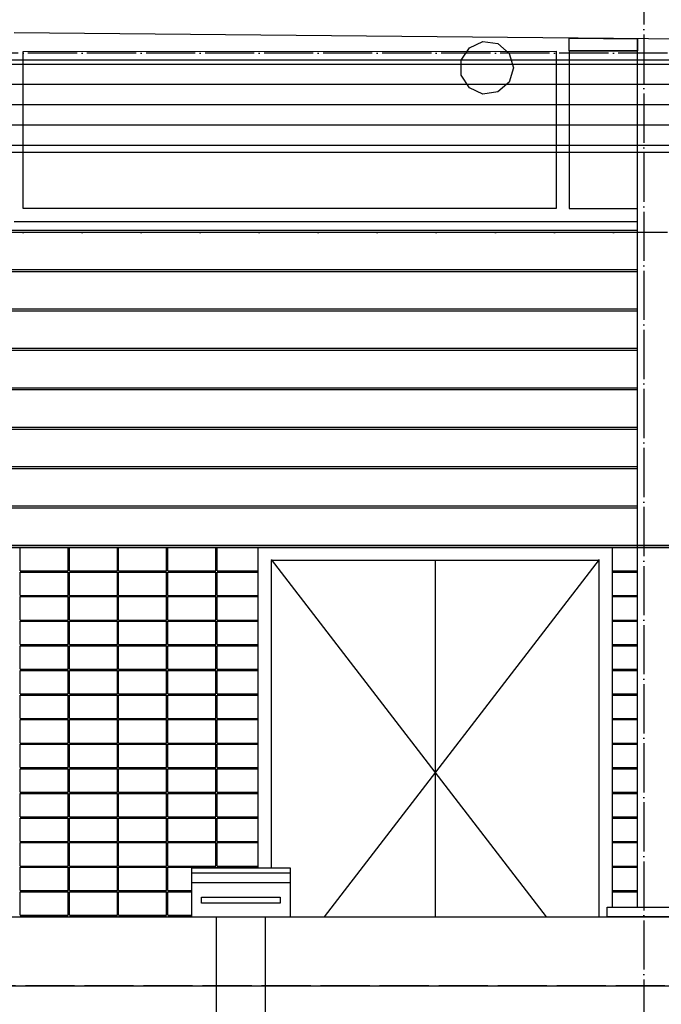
# Model space of a CAD drawing. Extents: x -34050 to 15826, y -13300 to 25096.
# Tile 27 of 40: x -15614 to -12353, y 12566 to 17569. Entities that reach past the tile are written whole.
import ezdxf

# ---------------------------------------------------------------- set-up
doc = ezdxf.new("R2010")
doc.units = 0
doc.header["$MEASUREMENT"] = 0
doc.linetypes.add('DASHDOT', pattern=[300, 250, -25, 0, -25])
doc.linetypes.add('DASHED', pattern=[75, 50, -25])
for name, color, linetype in [('LAYER01', 7, 'CONTINUOUS'), ('LAYER23', 5, 'CONTINUOUS'), ('LAYER28', 1, 'CONTINUOUS'), ('LAYER56', 2, 'DASHED')]:
    doc.layers.add(name, color=color, linetype=linetype)

msp = doc.modelspace()

# ---------------------------------------------------------------- linework, layer by layer
at = {"layer": 'LAYER01', "color": 1, "linetype": 'DASHDOT'}
for p, q in [((-12442.2493, 24695.813), (-12442.2493, 9165.7509)), ((-3318.25105, 17399.2218), (-32164.3738, 17399.2218)), ((-3318.25105, 16487.21925), (-32164.3738, 16487.21925)), ((-3318.25105, 14887.2177), (-32164.3738, 14887.2177)), ((-2731.0011, 12659.21785), (-31480.43825, 12659.21785))]:
    msp.add_line(p, q, dxfattribs=at)
at = {"layer": 'LAYER01', "color": 1, "linetype": 'Continuous'}
for p, q in [((-4631.06385, 17399.2218), (-15642.24855, 17501.2207)), ((-12820.5002, 17411.21825), (-12820.5002, 17475.09615)), ((-12820.5002, 17475.09615), (-12473.24905, 17471.0312)), ((-12473.24905, 17471.0312), (-12473.24905, 17411.21825)), ((-12473.24905, 17411.21825), (-12820.5002, 17411.21825)), ((-15597.25035, 17407.21895), (-12887.5, 17408.37555)), ((-15597.25035, 17407.21895), (-12887.5, 17408.37555)), ((-15597.25035, 16609.21785), (-15597.25035, 17407.21895)), ((-15597.25035, 16609.21785), (-15597.25035, 17407.21895)), ((-12887.5, 17408.37555), (-12887.5, 16609.21785)), ((-12887.5, 17408.37555), (-12887.5, 16609.21785)), ((-12887.5, 17408.37555), (-12887.5, 16609.21785)), ((-12820.5002, 17408.37555), (-12820.5002, 16609.21785)), ((-12820.5002, 17408.37555), (-12820.5002, 16609.21785)), ((-12473.24905, 17408.2184), (-12820.5002, 17408.37555)), ((-12473.24905, 16609.21785), (-12473.24905, 17408.2184)), ((-12887.5, 16609.21785), (-15597.25035, 16609.21785)), ((-12887.5, 16609.21785), (-15597.25035, 16609.21785)), ((-12820.5002, 16609.21785), (-12473.24905, 16609.21785)), ((-12473.24905, 16542.22105), (-15642.24855, 16542.22105)), ((-18682.24945, 14887.2177), (-12602.25145, 14887.2177)), ((-14402.25065, 13259.21935), (-14402.25065, 14887.2177)), ((-14402.25065, 14887.2177), (-12602.25145, 14887.2177)), ((-12602.25145, 14887.2177), (-12602.25145, 13059.2209)), ((-12669.24895, 14820.22095), (-14335.25085, 14820.22095)), ((-14335.25085, 14820.22095), (-14335.25085, 13259.21935)), ((-13502.25065, 14820.22095), (-13502.25065, 13010.0006)), ((-12669.24895, 13010.0006), (-12669.24895, 14820.22095)), ((-12627.2499, 13010.0006), (-12627.2499, 13059.2209)), ((-12627.2499, 13059.2209), (-12473.24905, 13059.2209)), ((-12473.24905, 13059.2209), (-12257.24945, 13059.2209)), ((-12257.24945, 13010.0006), (-12627.2499, 13010.0006)), ((-22684.2499, 12659.21785), (-1538.2509, 12659.21785))]:
    msp.add_line(p, q, dxfattribs=at)
at = {"layer": 'LAYER01', "color": 5, "linetype": 'Continuous'}
for p, q in [((-12473.24905, 16497.22135), (-18811.2488, 16497.22135)), ((-12473.24905, 16487.21925), (-18811.2488, 16487.21925)), ((-12473.24905, 16297.2183), (-18811.2488, 16297.2183)), ((-12473.24905, 16287.22075), (-18811.2488, 16287.22075)), ((-12473.24905, 16097.21985), (-18811.2488, 16097.21985)), ((-12473.24905, 16087.2223), (-18811.2488, 16087.2223)), ((-12473.24905, 15897.21985), (-18811.2488, 15897.21985)), ((-12473.24905, 15897.21985), (-18811.2488, 15897.21985)), ((-12473.24905, 15887.2177), (-18811.2488, 15887.2177)), ((-12473.24905, 15887.2177), (-18811.2488, 15887.2177)), ((-12473.24905, 15697.22135), (-18811.2488, 15697.22135)), ((-12473.24905, 15687.21925), (-18811.2488, 15687.21925)), ((-12473.24905, 15497.2168), (-18811.2488, 15497.2168)), ((-12473.24905, 15487.21925), (-18811.2488, 15487.21925)), ((-12473.24905, 15297.2183), (-18811.2488, 15297.2183)), ((-12473.24905, 15287.22075), (-18811.2488, 15287.22075)), ((-12473.24905, 15097.21985), (-18811.2488, 15097.21985)), ((-12473.24905, 15087.2177), (-18811.2488, 15087.2177)), ((-12473.24905, 14897.22135), (-18811.2488, 14897.22135)), ((-12473.24905, 14887.2177), (-18811.2488, 14887.2177)), ((-15611.2503, 14768.219), (-15611.2503, 14885.2188)), ((-15367.25005, 14768.219), (-15367.25005, 14885.2188)), ((-15361.25185, 14768.219), (-15361.25185, 14885.2188)), ((-15117.2516, 14768.219), (-15117.2516, 14885.2188)), ((-15111.2503, 14768.219), (-15111.2503, 14885.2188)), ((-14867.25005, 14768.219), (-14867.25005, 14885.2188)), ((-14861.2488, 14768.219), (-14861.2488, 14885.2188)), ((-14617.2516, 14768.219), (-14617.2516, 14885.2188)), ((-14611.2503, 14768.219), (-14611.2503, 14885.2188)), ((-12602.25145, 14887.2177), (-12362.24975, 14887.2177)), ((-8195.9366, 14897.22135), (-12512.9387, 14897.22135)), ((-8195.9366, 14887.2177), (-12512.9387, 14887.2177)), ((-12362.24975, 14887.2177), (-12282.2502, 14887.2177)), ((-14335.25085, 14826.2192), (-12938.06305, 13010.0006)), ((-12669.24895, 14826.2192), (-14066.43675, 13010.0006)), ((-15611.2503, 14768.219), (-15367.25005, 14768.219)), ((-15611.2503, 14643.2205), (-15611.2503, 14762.22075)), ((-15611.2503, 14762.22075), (-15367.25005, 14762.22075)), ((-15367.25005, 14643.2205), (-15367.25005, 14762.22075)), ((-15361.25185, 14768.219), (-15117.2516, 14768.219)), ((-15361.25185, 14643.2205), (-15361.25185, 14762.22075)), ((-15361.25185, 14762.22075), (-15117.2516, 14762.22075)), ((-15117.2516, 14643.2205), (-15117.2516, 14762.22075)), ((-15111.2503, 14768.219), (-14867.25005, 14768.219)), ((-15111.2503, 14643.2205), (-15111.2503, 14762.22075)), ((-15111.2503, 14762.22075), (-14867.25005, 14762.22075)), ((-14867.25005, 14643.2205), (-14867.25005, 14762.22075)), ((-14861.2488, 14768.219), (-14617.2516, 14768.219)), ((-14861.2488, 14643.2205), (-14861.2488, 14762.22075)), ((-14861.2488, 14762.22075), (-14617.2516, 14762.22075)), ((-14617.2516, 14643.2205), (-14617.2516, 14762.22075)), ((-14611.2503, 14768.219), (-14402.25065, 14768.219)), ((-14611.2503, 14643.2205), (-14611.2503, 14762.22075)), ((-14611.2503, 14762.22075), (-14402.25065, 14762.22075)), ((-12602.25145, 14768.219), (-12473.24905, 14768.219)), ((-12602.25145, 14762.22075), (-12473.24905, 14762.22075)), ((-15611.2503, 14643.2205), (-15367.25005, 14643.2205)), ((-15611.2503, 14518.21745), (-15611.2503, 14637.2177)), ((-15611.2503, 14637.2177), (-15367.25005, 14637.2177)), ((-15367.25005, 14518.21745), (-15367.25005, 14637.2177)), ((-15361.25185, 14643.2205), (-15117.2516, 14643.2205)), ((-15361.25185, 14518.21745), (-15361.25185, 14637.2177)), ((-15361.25185, 14637.2177), (-15117.2516, 14637.2177)), ((-15117.2516, 14518.21745), (-15117.2516, 14637.2177)), ((-15111.2503, 14643.2205), (-14867.25005, 14643.2205)), ((-15111.2503, 14518.21745), (-15111.2503, 14637.2177)), ((-15111.2503, 14637.2177), (-14867.25005, 14637.2177)), ((-14867.25005, 14518.21745), (-14867.25005, 14637.2177)), ((-14861.2488, 14643.2205), (-14617.2516, 14643.2205)), ((-14861.2488, 14518.21745), (-14861.2488, 14637.2177)), ((-14861.2488, 14637.2177), (-14617.2516, 14637.2177)), ((-14617.2516, 14518.21745), (-14617.2516, 14637.2177)), ((-14611.2503, 14643.2205), (-14402.25065, 14643.2205)), ((-14611.2503, 14518.21745), (-14611.2503, 14637.2177)), ((-14611.2503, 14637.2177), (-14402.25065, 14637.2177)), ((-12602.25145, 14643.2205), (-12473.24905, 14643.2205)), ((-12602.25145, 14637.2177), (-12473.24905, 14637.2177)), ((-15611.2503, 14518.21745), (-15367.25005, 14518.21745)), ((-15611.2503, 14393.219), (-15611.2503, 14512.21925)), ((-15611.2503, 14512.21925), (-15367.25005, 14512.21925)), ((-15367.25005, 14393.219), (-15367.25005, 14512.21925)), ((-15361.25185, 14518.21745), (-15117.2516, 14518.21745)), ((-15361.25185, 14393.219), (-15361.25185, 14512.21925)), ((-15361.25185, 14512.21925), (-15117.2516, 14512.21925)), ((-15117.2516, 14393.219), (-15117.2516, 14512.21925)), ((-15111.2503, 14518.21745), (-14867.25005, 14518.21745)), ((-15111.2503, 14393.219), (-15111.2503, 14512.21925)), ((-15111.2503, 14512.21925), (-14867.25005, 14512.21925)), ((-14867.25005, 14393.219), (-14867.25005, 14512.21925)), ((-14861.2488, 14518.21745), (-14617.2516, 14518.21745)), ((-14861.2488, 14393.219), (-14861.2488, 14512.21925)), ((-14861.2488, 14512.21925), (-14617.2516, 14512.21925)), ((-14617.2516, 14393.219), (-14617.2516, 14512.21925)), ((-14611.2503, 14518.21745), (-14402.25065, 14518.21745)), ((-14611.2503, 14393.219), (-14611.2503, 14512.21925)), ((-14611.2503, 14512.21925), (-14402.25065, 14512.21925)), ((-12602.25145, 14518.21745), (-12473.24905, 14518.21745)), ((-12602.25145, 14512.21925), (-12473.24905, 14512.21925)), ((-15611.2503, 14393.219), (-15367.25005, 14393.219)), ((-15611.2503, 14268.22205), (-15611.2503, 14387.22075)), ((-15611.2503, 14387.22075), (-15367.25005, 14387.22075)), ((-15367.25005, 14268.22205), (-15367.25005, 14387.22075)), ((-15361.25185, 14393.219), (-15117.2516, 14393.219)), ((-15361.25185, 14268.22205), (-15361.25185, 14387.22075)), ((-15361.25185, 14387.22075), (-15117.2516, 14387.22075)), ((-15117.2516, 14268.22205), (-15117.2516, 14387.22075)), ((-15111.2503, 14393.219), (-14867.25005, 14393.219)), ((-15111.2503, 14268.22205), (-15111.2503, 14387.22075)), ((-15111.2503, 14387.22075), (-14867.25005, 14387.22075)), ((-14867.25005, 14268.22205), (-14867.25005, 14387.22075)), ((-14861.2488, 14393.219), (-14617.2516, 14393.219)), ((-14861.2488, 14268.22205), (-14861.2488, 14387.22075)), ((-14861.2488, 14387.22075), (-14617.2516, 14387.22075)), ((-14617.2516, 14268.22205), (-14617.2516, 14387.22075)), ((-14611.2503, 14393.219), (-14402.25065, 14393.219)), ((-14611.2503, 14268.22205), (-14611.2503, 14387.22075)), ((-14611.2503, 14387.22075), (-14402.25065, 14387.22075)), ((-12602.25145, 14393.219), (-12473.24905, 14393.219)), ((-12602.25145, 14387.22075), (-12473.24905, 14387.22075)), ((-15611.2503, 14268.22205), (-15367.25005, 14268.22205)), ((-15611.2503, 14143.219), (-15611.2503, 14262.2177)), ((-15611.2503, 14262.2177), (-15367.25005, 14262.2177)), ((-15367.25005, 14143.219), (-15367.25005, 14262.2177)), ((-15361.25185, 14268.22205), (-15117.2516, 14268.22205)), ((-15361.25185, 14143.219), (-15361.25185, 14262.2177)), ((-15361.25185, 14262.2177), (-15117.2516, 14262.2177)), ((-15117.2516, 14143.219), (-15117.2516, 14262.2177)), ((-15111.2503, 14268.22205), (-14867.25005, 14268.22205)), ((-15111.2503, 14143.219), (-15111.2503, 14262.2177)), ((-15111.2503, 14262.2177), (-14867.25005, 14262.2177)), ((-14867.25005, 14143.219), (-14867.25005, 14262.2177)), ((-14861.2488, 14268.22205), (-14617.2516, 14268.22205)), ((-14861.2488, 14143.219), (-14861.2488, 14262.2177)), ((-14861.2488, 14262.2177), (-14617.2516, 14262.2177)), ((-14617.2516, 14143.219), (-14617.2516, 14262.2177)), ((-14611.2503, 14268.22205), (-14402.25065, 14268.22205)), ((-14611.2503, 14143.219), (-14611.2503, 14262.2177)), ((-14611.2503, 14262.2177), (-14402.25065, 14262.2177)), ((-12602.25145, 14268.22205), (-12473.24905, 14268.22205)), ((-12602.25145, 14262.2177), (-12473.24905, 14262.2177)), ((-15611.2503, 14143.219), (-15367.25005, 14143.219)), ((-15611.2503, 14018.2205), (-15611.2503, 14137.21925)), ((-15611.2503, 14137.21925), (-15367.25005, 14137.21925)), ((-15367.25005, 14018.2205), (-15367.25005, 14137.21925)), ((-15361.25185, 14143.219), (-15117.2516, 14143.219)), ((-15361.25185, 14018.2205), (-15361.25185, 14137.21925)), ((-15361.25185, 14137.21925), (-15117.2516, 14137.21925)), ((-15117.2516, 14018.2205), (-15117.2516, 14137.21925)), ((-15111.2503, 14143.219), (-14867.25005, 14143.219)), ((-15111.2503, 14018.2205), (-15111.2503, 14137.21925)), ((-15111.2503, 14137.21925), (-14867.25005, 14137.21925)), ((-14867.25005, 14018.2205), (-14867.25005, 14137.21925)), ((-14861.2488, 14143.219), (-14617.2516, 14143.219)), ((-14861.2488, 14018.2205), (-14861.2488, 14137.21925)), ((-14861.2488, 14137.21925), (-14617.2516, 14137.21925)), ((-14617.2516, 14018.2205), (-14617.2516, 14137.21925)), ((-14611.2503, 14143.219), (-14402.25065, 14143.219)), ((-14611.2503, 14018.2205), (-14611.2503, 14137.21925)), ((-14611.2503, 14137.21925), (-14402.25065, 14137.21925)), ((-12602.25145, 14143.219), (-12473.24905, 14143.219)), ((-12602.25145, 14137.21925), (-12473.24905, 14137.21925)), ((-15611.2503, 14018.2205), (-15367.25005, 14018.2205)), ((-15611.2503, 13893.21745), (-15611.2503, 14012.2223)), ((-15611.2503, 14012.2223), (-15367.25005, 14012.2223)), ((-15367.25005, 13893.21745), (-15367.25005, 14012.2223)), ((-15361.25185, 14018.2205), (-15117.2516, 14018.2205)), ((-15361.25185, 13893.21745), (-15361.25185, 14012.2223)), ((-15361.25185, 14012.2223), (-15117.2516, 14012.2223)), ((-15117.2516, 13893.21745), (-15117.2516, 14012.2223)), ((-15111.2503, 14018.2205), (-14867.25005, 14018.2205)), ((-15111.2503, 13893.21745), (-15111.2503, 14012.2223)), ((-15111.2503, 14012.2223), (-14867.25005, 14012.2223)), ((-14867.25005, 13893.21745), (-14867.25005, 14012.2223)), ((-14861.2488, 14018.2205), (-14617.2516, 14018.2205)), ((-14861.2488, 13893.21745), (-14861.2488, 14012.2223)), ((-14861.2488, 14012.2223), (-14617.2516, 14012.2223)), ((-14617.2516, 13893.21745), (-14617.2516, 14012.2223)), ((-14611.2503, 14018.2205), (-14402.25065, 14018.2205)), ((-14611.2503, 13893.21745), (-14611.2503, 14012.2223)), ((-14611.2503, 14012.2223), (-14402.25065, 14012.2223)), ((-12602.25145, 14018.2205), (-12473.24905, 14018.2205)), ((-12602.25145, 14012.2223), (-12473.24905, 14012.2223)), ((-15611.2503, 13893.21745), (-15367.25005, 13893.21745)), ((-15611.2503, 13768.219), (-15611.2503, 13887.21925)), ((-15611.2503, 13887.21925), (-15367.25005, 13887.21925)), ((-15367.25005, 13768.219), (-15367.25005, 13887.21925)), ((-15361.25185, 13893.21745), (-15117.2516, 13893.21745)), ((-15361.25185, 13768.219), (-15361.25185, 13887.21925)), ((-15361.25185, 13887.21925), (-15117.2516, 13887.21925)), ((-15117.2516, 13768.219), (-15117.2516, 13887.21925)), ((-15111.2503, 13893.21745), (-14867.25005, 13893.21745)), ((-15111.2503, 13768.219), (-15111.2503, 13887.21925)), ((-15111.2503, 13887.21925), (-14867.25005, 13887.21925)), ((-14867.25005, 13768.219), (-14867.25005, 13887.21925)), ((-14861.2488, 13893.21745), (-14617.2516, 13893.21745)), ((-14861.2488, 13768.219), (-14861.2488, 13887.21925)), ((-14861.2488, 13887.21925), (-14617.2516, 13887.21925)), ((-14617.2516, 13768.219), (-14617.2516, 13887.21925)), ((-14611.2503, 13893.21745), (-14402.25065, 13893.21745)), ((-14611.2503, 13768.219), (-14611.2503, 13887.21925)), ((-14611.2503, 13887.21925), (-14402.25065, 13887.21925)), ((-12602.25145, 13893.21745), (-12473.24905, 13893.21745)), ((-12602.25145, 13887.21925), (-12473.24905, 13887.21925)), ((-15611.2503, 13768.219), (-15367.25005, 13768.219)), ((-15611.2503, 13643.2205), (-15611.2503, 13762.22075)), ((-15611.2503, 13762.22075), (-15367.25005, 13762.22075)), ((-15367.25005, 13643.2205), (-15367.25005, 13762.22075)), ((-15361.25185, 13768.219), (-15117.2516, 13768.219)), ((-15361.25185, 13643.2205), (-15361.25185, 13762.22075)), ((-15361.25185, 13762.22075), (-15117.2516, 13762.22075)), ((-15117.2516, 13643.2205), (-15117.2516, 13762.22075)), ((-15111.2503, 13768.219), (-14867.25005, 13768.219)), ((-15111.2503, 13643.2205), (-15111.2503, 13762.22075)), ((-15111.2503, 13762.22075), (-14867.25005, 13762.22075)), ((-14867.25005, 13643.2205), (-14867.25005, 13762.22075)), ((-14861.2488, 13768.219), (-14617.2516, 13768.219)), ((-14861.2488, 13643.2205), (-14861.2488, 13762.22075)), ((-14861.2488, 13762.22075), (-14617.2516, 13762.22075)), ((-14617.2516, 13643.2205), (-14617.2516, 13762.22075)), ((-14611.2503, 13768.219), (-14402.25065, 13768.219)), ((-14611.2503, 13643.2205), (-14611.2503, 13762.22075)), ((-14611.2503, 13762.22075), (-14402.25065, 13762.22075)), ((-12602.25145, 13768.219), (-12473.24905, 13768.219)), ((-12602.25145, 13762.22075), (-12473.24905, 13762.22075)), ((-15611.2503, 13643.2205), (-15367.25005, 13643.2205)), ((-15611.2503, 13518.21745), (-15611.2503, 13637.2177)), ((-15611.2503, 13637.2177), (-15367.25005, 13637.2177)), ((-15367.25005, 13518.21745), (-15367.25005, 13637.2177)), ((-15361.25185, 13643.2205), (-15117.2516, 13643.2205)), ((-15361.25185, 13518.21745), (-15361.25185, 13637.2177)), ((-15361.25185, 13637.2177), (-15117.2516, 13637.2177)), ((-15117.2516, 13518.21745), (-15117.2516, 13637.2177)), ((-15111.2503, 13643.2205), (-14867.25005, 13643.2205)), ((-15111.2503, 13518.21745), (-15111.2503, 13637.2177)), ((-15111.2503, 13637.2177), (-14867.25005, 13637.2177)), ((-14867.25005, 13518.21745), (-14867.25005, 13637.2177)), ((-14861.2488, 13643.2205), (-14617.2516, 13643.2205)), ((-14861.2488, 13518.21745), (-14861.2488, 13637.2177)), ((-14861.2488, 13637.2177), (-14617.2516, 13637.2177)), ((-14617.2516, 13518.21745), (-14617.2516, 13637.2177)), ((-14611.2503, 13643.2205), (-14402.25065, 13643.2205)), ((-14611.2503, 13518.21745), (-14611.2503, 13637.2177)), ((-14611.2503, 13637.2177), (-14402.25065, 13637.2177)), ((-12602.25145, 13643.2205), (-12473.24905, 13643.2205)), ((-12602.25145, 13637.2177), (-12473.24905, 13637.2177)), ((-15611.2503, 13518.21745), (-15367.25005, 13518.21745)), ((-15611.2503, 13393.2205), (-15611.2503, 13512.21925)), ((-15611.2503, 13512.21925), (-15367.25005, 13512.21925)), ((-15367.25005, 13393.2205), (-15367.25005, 13512.21925)), ((-15361.25185, 13518.21745), (-15117.2516, 13518.21745)), ((-15361.25185, 13393.2205), (-15361.25185, 13512.21925)), ((-15361.25185, 13512.21925), (-15117.2516, 13512.21925)), ((-15117.2516, 13393.2205), (-15117.2516, 13512.21925)), ((-15111.2503, 13518.21745), (-14867.25005, 13518.21745)), ((-15111.2503, 13393.2205), (-15111.2503, 13512.21925)), ((-15111.2503, 13512.21925), (-14867.25005, 13512.21925)), ((-14867.25005, 13393.2205), (-14867.25005, 13512.21925)), ((-14861.2488, 13518.21745), (-14617.2516, 13518.21745)), ((-14861.2488, 13393.2205), (-14861.2488, 13512.21925)), ((-14861.2488, 13512.21925), (-14617.2516, 13512.21925)), ((-14617.2516, 13393.2205), (-14617.2516, 13512.21925)), ((-14611.2503, 13518.21745), (-14402.25065, 13518.21745)), ((-14611.2503, 13393.2205), (-14611.2503, 13512.21925)), ((-14611.2503, 13512.21925), (-14402.25065, 13512.21925)), ((-12602.25145, 13518.21745), (-12473.24905, 13518.21745)), ((-12602.25145, 13512.21925), (-12473.24905, 13512.21925)), ((-15611.2503, 13393.2205), (-15367.25005, 13393.2205)), ((-15611.2503, 13268.21745), (-15611.2503, 13387.2223)), ((-15611.2503, 13387.2223), (-15367.25005, 13387.2223)), ((-15367.25005, 13268.21745), (-15367.25005, 13387.2223)), ((-15361.25185, 13393.2205), (-15117.2516, 13393.2205)), ((-15361.25185, 13268.21745), (-15361.25185, 13387.2223)), ((-15361.25185, 13387.2223), (-15117.2516, 13387.2223)), ((-15117.2516, 13268.21745), (-15117.2516, 13387.2223)), ((-15111.2503, 13393.2205), (-14867.25005, 13393.2205)), ((-15111.2503, 13268.21745), (-15111.2503, 13387.2223)), ((-15111.2503, 13387.2223), (-14867.25005, 13387.2223)), ((-14867.25005, 13268.21745), (-14867.25005, 13387.2223)), ((-14861.2488, 13393.2205), (-14617.2516, 13393.2205)), ((-14861.2488, 13268.21745), (-14861.2488, 13387.2223)), ((-14861.2488, 13387.2223), (-14617.2516, 13387.2223)), ((-14617.2516, 13268.21745), (-14617.2516, 13387.2223)), ((-14611.2503, 13393.2205), (-14402.25065, 13393.2205)), ((-14611.2503, 13268.21745), (-14611.2503, 13387.2223)), ((-14611.2503, 13387.2223), (-14402.25065, 13387.2223)), ((-12602.25145, 13393.2205), (-12473.24905, 13393.2205)), ((-12602.25145, 13387.2223), (-12473.24905, 13387.2223)), ((-15611.2503, 13268.21745), (-15367.25005, 13268.21745)), ((-15611.2503, 13143.219), (-15611.2503, 13262.21925)), ((-15611.2503, 13262.21925), (-15367.25005, 13262.21925)), ((-15367.25005, 13143.219), (-15367.25005, 13262.21925)), ((-15361.25185, 13268.21745), (-15117.2516, 13268.21745)), ((-15361.25185, 13143.219), (-15361.25185, 13262.21925)), ((-15361.25185, 13262.21925), (-15117.2516, 13262.21925)), ((-15117.2516, 13143.219), (-15117.2516, 13262.21925)), ((-15111.2503, 13268.21745), (-14867.25005, 13268.21745)), ((-15111.2503, 13143.219), (-15111.2503, 13262.21925)), ((-15111.2503, 13262.21925), (-14867.25005, 13262.21925)), ((-14867.25005, 13143.219), (-14867.25005, 13262.21925)), ((-14861.2488, 13268.21745), (-14617.2516, 13268.21745)), ((-14861.2488, 13143.219), (-14861.2488, 13262.21925)), ((-14861.2488, 13262.21925), (-14617.2516, 13262.21925)), ((-14739.93685, 13009.21785), (-14739.93685, 13259.21935)), ((-14739.93685, 13259.21935), (-14239.93685, 13259.21935)), ((-14617.2516, 13259.21935), (-14617.2516, 13262.21925)), ((-14611.2503, 13268.21745), (-14402.25065, 13268.21745)), ((-14611.2503, 13259.21935), (-14611.2503, 13262.21925)), ((-14611.2503, 13262.21925), (-14402.25065, 13262.21925)), ((-14239.93685, 13259.21935), (-14239.93685, 13009.21785)), ((-12602.25145, 13268.21745), (-12473.24905, 13268.21745)), ((-12602.25145, 13262.21925), (-12473.24905, 13262.21925)), ((-14739.93685, 13234.09425), (-14239.93685, 13234.09425)), ((-14739.93685, 13184.0927), (-14239.93685, 13184.0927)), ((-15611.2503, 13143.219), (-15367.25005, 13143.219)), ((-15611.2503, 13018.2205), (-15611.2503, 13137.22075)), ((-15611.2503, 13137.22075), (-15367.25005, 13137.22075)), ((-15367.25005, 13018.2205), (-15367.25005, 13137.22075)), ((-15361.25185, 13143.219), (-15117.2516, 13143.219)), ((-15361.25185, 13018.2205), (-15361.25185, 13137.22075)), ((-15361.25185, 13137.22075), (-15117.2516, 13137.22075)), ((-15117.2516, 13018.2205), (-15117.2516, 13137.22075)), ((-15111.2503, 13143.219), (-14867.25005, 13143.219)), ((-15111.2503, 13018.2205), (-15111.2503, 13137.22075)), ((-15111.2503, 13137.22075), (-14867.25005, 13137.22075)), ((-14867.25005, 13018.2205), (-14867.25005, 13137.22075)), ((-14861.2488, 13143.219), (-14739.93685, 13143.219)), ((-14861.2488, 13018.2205), (-14861.2488, 13137.22075)), ((-14861.2488, 13137.22075), (-14739.93685, 13137.22075)), ((-12602.25145, 13143.219), (-12473.24905, 13143.219)), ((-12602.25145, 13137.22075), (-12473.24905, 13137.22075)), ((-23650.6256, 13010.0006), (-7705.06285, 13010.0006)), ((-15611.2503, 13018.2205), (-15367.25005, 13018.2205)), ((-15611.2503, 13010.0006), (-15611.2503, 13012.2177)), ((-15611.2503, 13012.2177), (-15367.25005, 13012.2177)), ((-15367.25005, 13010.0006), (-15367.25005, 13012.2177)), ((-15361.25185, 13018.2205), (-15117.2516, 13018.2205)), ((-15361.25185, 13010.0006), (-15361.25185, 13012.2177)), ((-15361.25185, 13012.2177), (-15117.2516, 13012.2177)), ((-15117.2516, 13010.0006), (-15117.2516, 13012.2177)), ((-15111.2503, 13018.2205), (-14867.25005, 13018.2205)), ((-15111.2503, 13010.0006), (-15111.2503, 13012.2177)), ((-15111.2503, 13012.2177), (-14867.25005, 13012.2177)), ((-14867.25005, 13010.0006), (-14867.25005, 13012.2177)), ((-14861.2488, 13018.2205), (-14739.93685, 13018.2205)), ((-14861.2488, 13010.0006), (-14861.2488, 13012.2177)), ((-14861.2488, 13012.2177), (-14739.93685, 13012.2177))]:
    msp.add_line(p, q, dxfattribs=at)
at = {"layer": 'LAYER23', "color": 7, "linetype": 'Continuous'}
for p, q in [((-14689.93685, 13109.21785), (-14289.93685, 13109.21785)), ((-14689.93685, 13079.2206), (-14689.93685, 13109.21785)), ((-14289.93685, 13109.21785), (-14289.93685, 13079.2206)), ((-14289.93685, 13079.2206), (-14689.93685, 13079.2206)), ((-14364.93685, 13009.21785), (-14614.93835, 13009.21785)), ((-14614.93835, 13009.21785), (-14614.93835, 12484.21705)), ((-14364.93685, 12484.21705), (-14364.93685, 13009.21785))]:
    msp.add_line(p, q, dxfattribs=at)
at = {"layer": 'LAYER28', "color": 1, "linetype": 'Continuous'}
msp.add_line((-12473.24905, 13059.2209), (-12473.24905, 17471.0312), dxfattribs=at)
at = {"layer": 'LAYER56', "color": 2, "linetype": 'Continuous'}
for p, q in [((-13369.45955, 17362.29095), (-13328.41795, 17426.1841)), ((-13328.41795, 17426.1841), (-13259.17055, 17457.843)), ((-13259.17055, 17457.843), (-13183.8028, 17446.99705)), ((-13183.8028, 17446.99705), (-13126.4084, 17397.27175)), ((-13369.45955, 17286.1496), (-13369.45955, 17362.29095)), ((-13126.4084, 17397.27175), (-13104.93775, 17324.2203)), ((-13104.93775, 17324.2203), (-13126.4084, 17251.1688)), ((-13328.41795, 17222.25645), (-13369.45955, 17286.1496)), ((-13259.17055, 17190.59905), (-13328.41795, 17222.25645)), ((-13126.4084, 17251.1688), (-13183.8028, 17201.4435)), ((-13183.8028, 17201.4435), (-13259.17055, 17190.59905))]:
    msp.add_line(p, q, dxfattribs=at)
at = {"layer": 'LAYER56', "color": 1, "linetype": 'Continuous'}
for p, q in [((-25514.93685, 17364.21965), (-5640.25, 17364.21965)), ((-25514.93685, 16894.21995), (-5635.43815, 16896.3455))]:
    msp.add_line(p, q, dxfattribs=at)
at = {"layer": 'LAYER56', "color": 3, "linetype": 'Continuous'}
for p, q in [((-5240.6868, 17341.7511), (-25838.25075, 17341.7511)), ((-5180.6366, 17238.6261), (-25838.25075, 17238.6261)), ((-5163.61315, 17135.4965), (-25838.25075, 17135.4965)), ((-5179.3339, 17032.3715), (-25838.25075, 17032.3715)), ((-5231.8405, 16929.24195), (-25838.25075, 16929.2465))]:
    msp.add_line(p, q, dxfattribs=at)

doc.saveas('drawing.dxf')
